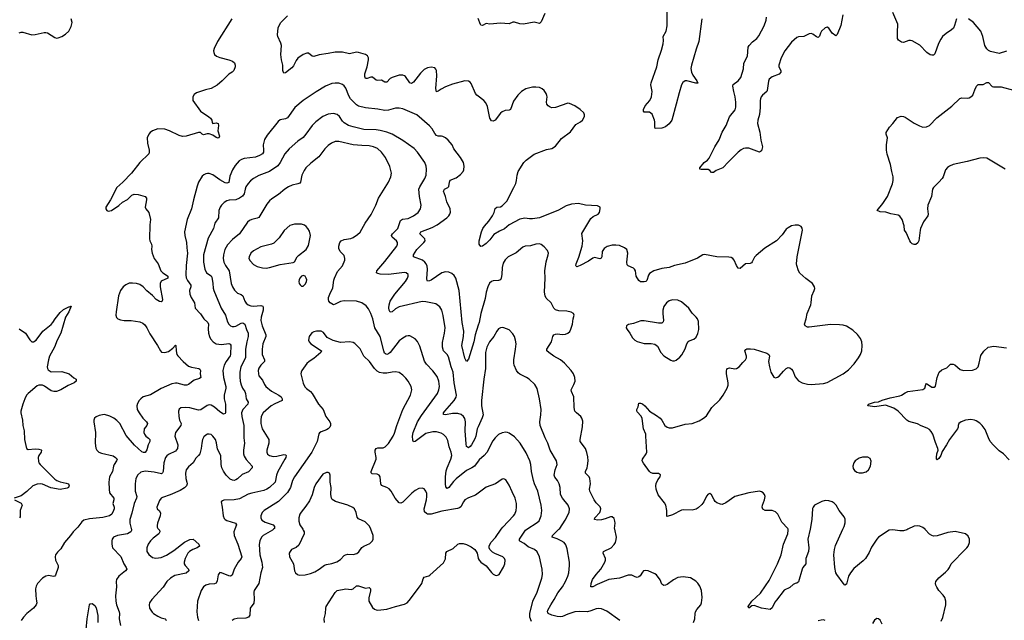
# Model space of a CAD drawing. Header units: inches. Extents: x 1305449 to 1407403, y 744709 to 841554.
# Tile 19 of 114: x 1324835 to 1335927, y 788974 to 795741. Entities that reach past the tile are written whole.
import ezdxf

# ---------------------------------------------------------------- set-up
doc = ezdxf.new("R2010")
doc.units = ezdxf.units.IN
doc.header["$MEASUREMENT"] = 0
for name, color, linetype in [('B3728', 7, 'Continuous'), ('B3729', 7, 'Continuous'), ('B3738', 7, 'Continuous'), ('B3739', 7, 'Continuous')]:
    doc.layers.add(name, color=color, linetype=linetype)

msp = doc.modelspace()

# ---------------------------------------------------------------- linework, layer by layer
at = {"layer": 'B3728', "color": 6}
for points, elevation in [([(1325466, 790000), (1325436, 789970), (1325409, 789930), (1325338, 789850), (1325300, 789780), (1325260, 789740), (1325240, 789710), (1325235, 789690), (1325239, 789650), (1325269, 789590), (1325268, 789570), (1325237, 789483), (1325230, 789471), (1325213, 789467), (1325163, 789477), (1325129, 789471), (1325090, 789447), (1325037, 789390), (1325021, 789359), (1325014, 789330), (1325015, 789250), (1325026, 789190), (1325027, 789170), (1325021, 789150), (1324990, 789110), (1324916, 789050), (1324879, 789010), (1324851, 788970)], 1300), ([(1326093, 790000), (1326094, 789986), (1326087, 789970), (1326050, 789950), (1325935, 789930), (1325890, 789912), (1325875, 789890), (1325871, 789870), (1325871, 789830), (1325882, 789790), (1325973, 789693), (1326007, 789610), (1326035, 789570), (1326042, 789550), (1326026, 789530), (1325952, 789470), (1325927, 789433), (1325923, 789410), (1325927, 789350), (1325915, 789250), (1325918, 789190), (1325924, 789150), (1325956, 789070), (1325960, 789050), (1325955, 788990), (1325970, 788917)], 1400), ([(1326400, 790000), (1326409, 789990), (1326413, 789970), (1326401, 789950), (1326340, 789900), (1326310, 789869), (1326283, 789830), (1326269, 789790), (1326269, 789750), (1326290, 789715), (1326330, 789682), (1326370, 789675), (1326430, 789683), (1326490, 789708), (1326570, 789760), (1326690, 789856), (1326750, 789886), (1326790, 789889), (1326853, 789830), (1326859, 789810), (1326835, 789790), (1326787, 789773), (1326749, 789751), (1326730, 789729), (1326698, 789670), (1326687, 789630), (1326688, 789610), (1326698, 789590), (1326736, 789550), (1326739, 789530), (1326710, 789506), (1326583, 789477), (1326533, 789450), (1326494, 789410), (1326450, 789349), (1326323, 789210), (1326297, 789170), (1326292, 789150), (1326298, 789110), (1326326, 789066), (1326342, 789050), (1326390, 789020), (1326430, 789003), (1326472, 788992), (1326482, 788982), (1326486, 788970)], 1500), ([(1327259, 790000), (1327247, 789970), (1327250, 789930), (1327292, 789832), (1327337, 789690), (1327329, 789670), (1327295, 789630), (1327251, 789549), (1327230, 789482), (1327210, 789472), (1327190, 789476), (1327110, 789510), (1327089, 789511), (1327072, 789488), (1327060, 789420), (1327047, 789393), (1327030, 789385), (1326970, 789383), (1326933, 789370), (1326907, 789350), (1326881, 789310), (1326838, 789190), (1326831, 789069), (1326837, 789010), (1326848, 788970)], 1600), ([(1327694, 790000), (1327681, 789990), (1327577, 789930), (1327560, 789910), (1327540, 789870), (1327532, 789828), (1327540, 789710), (1327564, 789630), (1327572, 789570), (1327552, 789510), (1327527, 789390), (1327477, 789310), (1327472, 789290), (1327477, 789210), (1327472, 789168), (1327433, 789110), (1327427, 789033), (1327413, 789010), (1327381, 788999), (1327286, 788994), (1327252, 788988), (1327230, 788970)], 1700), ([(1328024, 790000), (1328030, 789990), (1328039, 789970), (1328039, 789950), (1327981, 789819), (1327950, 789794), (1327897, 789770), (1327880, 789750), (1327872, 789730), (1327875, 789690), (1327921, 789610), (1327932, 789532), (1327942, 789510), (1327965, 789490), (1327984, 789484), (1328050, 789487), (1328110, 789501), (1328160, 789520), (1328210, 789549), (1328270, 789595), (1328290, 789603), (1328350, 789614), (1328406, 789634), (1328450, 789659), (1328490, 789703), (1328507, 789713), (1328530, 789718), (1328590, 789715), (1328634, 789726), (1328655, 789745), (1328690, 789795), (1328710, 789810), (1328779, 789841), (1328808, 789870), (1328818, 789890), (1328818, 789930), (1328789, 790000)], 1800), ([(1328268, 788948), (1328263, 788990), (1328281, 789050), (1328282, 789110), (1328288, 789130), (1328390, 789289), (1328410, 789310), (1328510, 789328), (1328570, 789322), (1328591, 789329), (1328630, 789362), (1328650, 789361), (1328730, 789338), (1328770, 789345), (1328788, 789328), (1328787, 789307), (1328769, 789229), (1328769, 789190), (1328810, 789119), (1328830, 789101), (1328850, 789092), (1328870, 789090), (1328970, 789099), (1329068, 789130), (1329170, 789154), (1329198, 789170), (1329224, 789196), (1329339, 789350), (1329364, 789390), (1329379, 789441), (1329390, 789460), (1329445, 789475), (1329457, 789483), (1329610, 789622), (1329633, 789667), (1329636, 789730), (1329647, 789750), (1329718, 789782), (1329770, 789830), (1329790, 789839), (1329830, 789840), (1329870, 789829), (1329921, 789801), (1329963, 789770), (1329979, 789750), (1329988, 789730), (1330000, 789675)], 1700), ([(1325585, 788870), (1325596, 788990), (1325621, 789150), (1325630, 789161), (1325650, 789162), (1325680, 789140), (1325696, 789116), (1325715, 789030), (1325715, 788950)], 1300)]:
    msp.add_lwpolyline(points, dxfattribs=dict(at, elevation=elevation))
at = {"layer": 'B3729', "color": 6}
for points, elevation in [([(1324830, 795591), (1324850, 795600), (1324870, 795600), (1324970, 795570), (1325010, 795573), (1325110, 795598), (1325130, 795597), (1325150, 795593), (1325230, 795541), (1325250, 795534), (1325270, 795536), (1325310, 795553), (1325350, 795578), (1325388, 795610), (1325415, 795665), (1325427, 795710), (1325415, 795750)], 1300), ([(1327226, 795750), (1327065, 795495), (1327025, 795415), (1327019, 795390), (1327021, 795370), (1327030, 795350), (1327051, 795331), (1327090, 795315), (1327190, 795290), (1327232, 795272), (1327254, 795254), (1327263, 795230), (1327263, 795210), (1327246, 795170), (1327230, 795151), (1327190, 795126), (1327115, 795050), (1327058, 795002), (1326990, 794966), (1326929, 794951), (1326825, 794915), (1326801, 794899), (1326784, 794870), (1326787, 794830), (1326870, 794710), (1326967, 794647), (1326986, 794630), (1326999, 794610), (1327002, 794582), (1327010, 794570), (1327050, 794577), (1327070, 794570), (1327075, 794550), (1327068, 794488), (1327085, 794430), (1327079, 794410), (1327070, 794406), (1327050, 794412), (1327010, 794439), (1326970, 794453), (1326946, 794454), (1326905, 794445), (1326889, 794450), (1326870, 794470), (1326850, 794469), (1326710, 794428), (1326670, 794423), (1326630, 794435), (1326523, 794490), (1326470, 794508), (1326390, 794512), (1326330, 794490), (1326304, 794470), (1326289, 794451), (1326272, 794410), (1326274, 794350), (1326294, 794270), (1326295, 794250), (1326289, 794230), (1326188, 794130), (1326096, 794010), (1325998, 793910), (1325931, 793850), (1325858, 793710), (1325806, 793630), (1325804, 793610), (1325817, 793590), (1325830, 793585), (1325870, 793590), (1325950, 793647), (1325994, 793686), (1326050, 793714), (1326098, 793762), (1326126, 793774), (1326170, 793773), (1326250, 793750), (1326264, 793730), (1326265, 793710), (1326254, 793670), (1326250, 793630), (1326256, 793610), (1326291, 793570), (1326308, 793490), (1326300, 793430), (1326297, 793270), (1326300, 793250), (1326320, 793210), (1326324, 793190), (1326319, 793150), (1326326, 793110), (1326348, 793050), (1326393, 792990), (1326425, 792910), (1326447, 792887), (1326490, 792864), (1326505, 792850), (1326502, 792830), (1326430, 792793), (1326417, 792770), (1326418, 792730), (1326443, 792590), (1326438, 792570), (1326430, 792563), (1326410, 792565), (1326373, 792590), (1326332, 792632), (1326266, 792686), (1326227, 792730), (1326190, 792756), (1326150, 792770), (1326106, 792774), (1326068, 792772), (1326030, 792755), (1326002, 792730), (1325972, 792690), (1325947, 792630), (1325920, 792450), (1325919, 792410), (1325926, 792386), (1325940, 792370), (1325970, 792358), (1326010, 792352), (1326090, 792353), (1326190, 792338), (1326222, 792322), (1326243, 792303), (1326266, 792270), (1326302, 792202), (1326388, 792070), (1326420, 792010), (1326434, 791994), (1326470, 791992), (1326510, 792004), (1326561, 792039), (1326590, 792073), (1326595, 792070), (1326596, 792010), (1326606, 791970), (1326615, 791955), (1326678, 791890), (1326738, 791838), (1326770, 791825), (1326852, 791812), (1326863, 791803), (1326871, 791790), (1326868, 791752), (1326877, 791710), (1326861, 791699), (1326799, 791681), (1326735, 791630), (1326717, 791623), (1326690, 791624), (1326610, 791645), (1326590, 791646), (1326550, 791637), (1326430, 791586), (1326310, 791513), (1326227, 791490), (1326199, 791470), (1326182, 791450), (1326162, 791418), (1326153, 791390), (1326158, 791350), (1326180, 791310), (1326223, 791250), (1326265, 791210), (1326273, 791190), (1326266, 791170), (1326238, 791130), (1326234, 791090), (1326241, 791070), (1326256, 791050), (1326287, 791027), (1326302, 791010), (1326302, 790990), (1326284, 790950), (1326267, 790893), (1326250, 790865), (1326230, 790864), (1326210, 790873), (1326128, 790948), (1326036, 791056), (1325962, 791190), (1325930, 791225), (1325896, 791250), (1325850, 791274), (1325789, 791291), (1325767, 791290), (1325730, 791280), (1325695, 791265), (1325679, 791250), (1325671, 791230), (1325670, 791210), (1325688, 791090), (1325686, 790970), (1325694, 790914), (1325705, 790890), (1325726, 790870), (1325756, 790856), (1325886, 790826), (1325914, 790810), (1325933, 790790), (1325926, 790770), (1325898, 790730), (1325890, 790710), (1325881, 790650), (1325848, 790590), (1325839, 790530), (1325841, 790450), (1325847, 790410), (1325895, 790350), (1325897, 790330), (1325885, 790290), (1325898, 790250), (1325900, 790230), (1325893, 790210), (1325871, 790169), (1325848, 790152), (1325770, 790134), (1325621, 790119), (1325558, 790102), (1325536, 790084), (1325490, 790024), (1325466, 790000)], 1300), ([(1330000, 794878), (1329984, 794890), (1329969, 794910), (1329920, 795020), (1329910, 795035), (1329890, 795047), (1329850, 795050), (1329710, 795016), (1329630, 794985), (1329582, 794958), (1329550, 794934), (1329530, 794929), (1329524, 794964), (1329535, 795110), (1329530, 795167), (1329523, 795183), (1329510, 795197), (1329470, 795205), (1329430, 795199), (1329390, 795178), (1329350, 795137), (1329270, 795035), (1329250, 795023), (1329230, 795029), (1329180, 795100), (1329170, 795110), (1329150, 795117), (1329110, 795115), (1329030, 795090), (1329010, 795080), (1328970, 795038), (1328963, 795037), (1328950, 795036), (1328910, 795060), (1328870, 795056), (1328850, 795061), (1328810, 795094), (1328790, 795095), (1328750, 795079), (1328730, 795080), (1328722, 795102), (1328722, 795130), (1328748, 795210), (1328766, 795290), (1328766, 795310), (1328753, 795333), (1328730, 795349), (1328650, 795372), (1328630, 795373), (1328550, 795357), (1328473, 795373), (1328390, 795375), (1328310, 795358), (1328210, 795345), (1328150, 795326), (1328130, 795329), (1328090, 795364), (1328070, 795365), (1328030, 795349), (1327970, 795306), (1327950, 795280), (1327920, 795220), (1327901, 795199), (1327830, 795143), (1327810, 795140), (1327805, 795145), (1327800, 795170), (1327801, 795230), (1327784, 795290), (1327777, 795350), (1327786, 795450), (1327778, 795478), (1327742, 795550), (1327739, 795570), (1327747, 795650), (1327774, 795706), (1327850, 795784)], 1300), ([(1330000, 792298), (1329967, 792190), (1329952, 792110), (1329890, 791917), (1329870, 791889), (1329850, 791926), (1329815, 792070), (1329836, 792170), (1329837, 792230), (1329820, 792330), (1329785, 792690), (1329749, 792830), (1329730, 792859), (1329702, 792882), (1329670, 792897), (1329630, 792901), (1329590, 792890), (1329470, 792808), (1329450, 792798), (1329430, 792796), (1329424, 792804), (1329423, 792823), (1329430, 792930), (1329424, 792964), (1329413, 792990), (1329399, 793010), (1329372, 793032), (1329273, 793070), (1329272, 793090), (1329309, 793150), (1329389, 793230), (1329402, 793250), (1329400, 793270), (1329344, 793330), (1329354, 793350), (1329482, 793398), (1329539, 793430), (1329646, 793510), (1329668, 793530), (1329681, 793550), (1329688, 793572), (1329685, 793610), (1329645, 793690), (1329633, 793750), (1329609, 793810), (1329622, 793830), (1329659, 793850), (1329670, 793863), (1329677, 793910), (1329686, 793934), (1329750, 793958), (1329802, 793998), (1329830, 794030), (1329840, 794050), (1329842, 794090), (1329833, 794130), (1329824, 794150), (1329801, 794190), (1329727, 794287), (1329705, 794330), (1329662, 794382), (1329630, 794408), (1329603, 794423), (1329588, 794428), (1329550, 794429), (1329530, 794437), (1329510, 794460), (1329480, 794510), (1329450, 794545), (1329310, 794667), (1329150, 794735), (1329110, 794745), (1329070, 794744), (1328990, 794720), (1328950, 794718), (1328870, 794732), (1328730, 794748), (1328650, 794767), (1328630, 794781), (1328563, 794850), (1328544, 794884), (1328510, 794970), (1328490, 794996), (1328470, 795010), (1328430, 795024), (1328390, 795027), (1328350, 795020), (1328279, 794990), (1328173, 794927), (1328028, 794832), (1327935, 794750), (1327850, 794634), (1327830, 794624), (1327770, 794613), (1327745, 794595), (1327622, 794438), (1327594, 794390), (1327578, 794330), (1327583, 794270), (1327580, 794250), (1327569, 794230), (1327538, 794210), (1327490, 794192), (1327363, 794177), (1327333, 794167), (1327307, 794150), (1327261, 794099), (1327232, 794048), (1327203, 793977), (1327190, 793906), (1327170, 793899), (1327150, 793904), (1327090, 793937), (1327010, 793993), (1326970, 794006), (1326950, 794007), (1326930, 794004), (1326910, 793994), (1326890, 793976), (1326851, 793909), (1326834, 793866), (1326791, 793710), (1326771, 793610), (1326722, 793490), (1326690, 793350), (1326694, 793310), (1326715, 793230), (1326717, 793170), (1326727, 793110), (1326711, 792970), (1326705, 792865), (1326712, 792832), (1326724, 792804), (1326762, 792750), (1326764, 792730), (1326749, 792690), (1326751, 792650), (1326767, 792610), (1326804, 792550), (1326813, 792490), (1326870, 792425), (1326908, 792370), (1326953, 792330), (1326960, 792310), (1326957, 792257), (1326962, 792210), (1326972, 792172), (1326985, 792145), (1327016, 792110), (1327050, 792090), (1327110, 792083), (1327190, 792093), (1327206, 792086), (1327212, 792072), (1327209, 791970), (1327205, 791955), (1327160, 791890), (1327139, 791850), (1327124, 791790), (1327130, 791710), (1327157, 791610), (1327157, 791590), (1327137, 791510), (1327140, 791470), (1327152, 791410), (1327152, 791310), (1327150, 791305), (1327130, 791298), (1327090, 791323), (1327030, 791376), (1326990, 791396), (1326970, 791400), (1326947, 791393), (1326875, 791345), (1326850, 791340), (1326751, 791369), (1326707, 791373), (1326651, 791369), (1326630, 791352), (1326624, 791330), (1326628, 791270), (1326637, 791230), (1326655, 791190), (1326652, 791170), (1326590, 791090), (1326583, 791050), (1326618, 790950), (1326612, 790908), (1326590, 790881), (1326510, 790841), (1326492, 790828), (1326479, 790810), (1326457, 790750), (1326450, 790650), (1326445, 790635), (1326434, 790626), (1326350, 790644), (1326247, 790653), (1326198, 790642), (1326166, 790614), (1326145, 790570), (1326135, 790510), (1326136, 790430), (1326153, 790370), (1326152, 790350), (1326126, 790290), (1326099, 790181), (1326075, 790110), (1326074, 790070), (1326092, 790010), (1326093, 790000)], 1400), ([(1330000, 791154), (1329990, 791130), (1329974, 791050), (1329963, 791017), (1329923, 790950), (1329910, 790932), (1329890, 790917), (1329870, 790931), (1329863, 790963), (1329855, 791110), (1329858, 791210), (1329849, 791249), (1329836, 791270), (1329810, 791292), (1329770, 791303), (1329710, 791305), (1329630, 791289), (1329611, 791291), (1329611, 791310), (1329623, 791330), (1329728, 791450), (1329750, 791487), (1329755, 791510), (1329728, 791650), (1329718, 791770), (1329694, 791830), (1329664, 791944), (1329649, 791970), (1329610, 792010), (1329597, 792050), (1329597, 792103), (1329620, 792210), (1329628, 792270), (1329607, 792407), (1329590, 792470), (1329566, 792506), (1329521, 792541), (1329410, 792563), (1329370, 792565), (1329110, 792505), (1329070, 792485), (1329030, 792451), (1329010, 792446), (1328996, 792470), (1328993, 792493), (1328996, 792530), (1329010, 792570), (1329061, 792650), (1329182, 792790), (1329205, 792830), (1329212, 792850), (1329211, 792870), (1329190, 792889), (1329170, 792893), (1328990, 792871), (1328895, 792875), (1328870, 792880), (1328853, 792890), (1328859, 792910), (1328950, 793015), (1329082, 793190), (1329090, 793210), (1329091, 793231), (1329081, 793250), (1329031, 793290), (1329024, 793310), (1329035, 793330), (1329094, 793390), (1329123, 793477), (1329148, 793492), (1329210, 793501), (1329270, 793530), (1329325, 793570), (1329351, 793610), (1329357, 793650), (1329338, 793750), (1329332, 793830), (1329341, 793859), (1329399, 793950), (1329412, 793990), (1329417, 794057), (1329412, 794092), (1329400, 794130), (1329318, 794250), (1329278, 794290), (1329150, 794379), (1329030, 794450), (1328970, 794475), (1328894, 794494), (1328850, 794500), (1328710, 794503), (1328590, 794532), (1328540, 794550), (1328490, 794579), (1328470, 794599), (1328437, 794650), (1328410, 794672), (1328370, 794684), (1328310, 794677), (1328250, 794650), (1328170, 794591), (1328130, 794550), (1328060, 794450), (1328030, 794415), (1327968, 794372), (1327870, 794287), (1327823, 794230), (1327770, 794130), (1327744, 794096), (1327650, 794031), (1327530, 793984), (1327469, 793950), (1327435, 793925), (1327410, 793897), (1327384, 793856), (1327374, 793830), (1327363, 793777), (1327346, 793754), (1327310, 793730), (1327270, 793712), (1327194, 793706), (1327170, 793699), (1327140, 793680), (1327109, 793651), (1327093, 793627), (1327079, 793590), (1327076, 793510), (1327035, 793450), (1327017, 793390), (1326959, 793281), (1326907, 793090), (1326905, 793010), (1326919, 792930), (1326940, 792890), (1326990, 792854), (1326999, 792839), (1327011, 792770), (1327015, 792715), (1327022, 792690), (1327103, 792490), (1327155, 792410), (1327177, 792337), (1327190, 792311), (1327211, 792291), (1327230, 792284), (1327250, 792283), (1327270, 792289), (1327330, 792322), (1327350, 792326), (1327371, 792311), (1327389, 792250), (1327408, 792208), (1327410, 792170), (1327392, 792110), (1327378, 792030), (1327378, 791930), (1327326, 791830), (1327315, 791770), (1327316, 791716), (1327319, 791670), (1327328, 791628), (1327343, 791590), (1327371, 791550), (1327378, 791530), (1327388, 791468), (1327407, 791430), (1327405, 791410), (1327350, 791350), (1327335, 791310), (1327337, 791270), (1327358, 791170), (1327359, 791030), (1327367, 790970), (1327356, 790890), (1327355, 790850), (1327363, 790823), (1327385, 790785), (1327455, 790710), (1327453, 790690), (1327412, 790648), (1327342, 790618), (1327290, 790569), (1327270, 790556), (1327250, 790551), (1327232, 790552), (1327205, 790565), (1327160, 790610), (1327130, 790653), (1327113, 790690), (1327105, 790730), (1327100, 790830), (1327064, 790904), (1327053, 790973), (1327039, 791010), (1327010, 791050), (1326990, 791066), (1326970, 791073), (1326950, 791070), (1326930, 791059), (1326910, 791040), (1326895, 791010), (1326886, 790970), (1326881, 790910), (1326866, 790850), (1326851, 790830), (1326818, 790802), (1326790, 790750), (1326737, 790703), (1326711, 790670), (1326702, 790630), (1326708, 790572), (1326719, 790530), (1326720, 790510), (1326713, 790490), (1326692, 790468), (1326643, 790437), (1326530, 790386), (1326443, 790357), (1326430, 790350), (1326410, 790325), (1326379, 790250), (1326382, 790230), (1326410, 790206), (1326422, 790182), (1326419, 790150), (1326388, 790070), (1326382, 790042), (1326384, 790024), (1326390, 790010), (1326400, 790000)], 1500), ([(1330000, 790767), (1329958, 790710), (1329930, 790691), (1329870, 790662), (1329750, 790568), (1329721, 790539), (1329670, 790470), (1329650, 790458), (1329636, 790476), (1329631, 790511), (1329632, 790590), (1329641, 790659), (1329649, 790690), (1329691, 790790), (1329703, 790830), (1329697, 790870), (1329673, 790930), (1329658, 790998), (1329638, 791038), (1329610, 791068), (1329583, 791083), (1329530, 791099), (1329490, 791099), (1329410, 791078), (1329290, 790989), (1329270, 790983), (1329263, 791003), (1329260, 791050), (1329267, 791090), (1329317, 791210), (1329360, 791280), (1329542, 791530), (1329558, 791570), (1329564, 791610), (1329558, 791670), (1329539, 791719), (1329490, 791786), (1329419, 791859), (1329394, 791894), (1329342, 792062), (1329315, 792115), (1329290, 792144), (1329230, 792179), (1329210, 792180), (1329190, 792174), (1329150, 792154), (1329110, 792124), (1329010, 791992), (1328990, 791977), (1328970, 791970), (1328955, 791975), (1328945, 791985), (1328936, 792010), (1328894, 792170), (1328836, 792270), (1328813, 792370), (1328790, 792430), (1328764, 792484), (1328737, 792517), (1328690, 792549), (1328630, 792570), (1328490, 792574), (1328450, 792564), (1328390, 792535), (1328370, 792530), (1328331, 792550), (1328316, 792570), (1328313, 792590), (1328315, 792610), (1328328, 792650), (1328361, 792719), (1328373, 792807), (1328380, 792830), (1328416, 792904), (1328472, 792968), (1328497, 793030), (1328499, 793050), (1328490, 793083), (1328446, 793130), (1328430, 793163), (1328429, 793190), (1328442, 793230), (1328458, 793250), (1328490, 793266), (1328564, 793276), (1328593, 793287), (1328640, 793320), (1328672, 793348), (1328726, 793450), (1328795, 793545), (1328846, 793650), (1328878, 793730), (1328989, 793910), (1329014, 793970), (1329022, 794010), (1329005, 794085), (1328956, 794190), (1328912, 794250), (1328864, 794290), (1328820, 794310), (1328770, 794321), (1328690, 794322), (1328590, 794330), (1328430, 794368), (1328390, 794367), (1328349, 794351), (1328310, 794323), (1328274, 794286), (1328206, 794194), (1328115, 794125), (1328058, 794070), (1328038, 794042), (1328014, 793990), (1327999, 793910), (1327990, 793900), (1327970, 793890), (1327905, 793875), (1327863, 793857), (1327822, 793830), (1327750, 793772), (1327676, 793724), (1327650, 793701), (1327619, 793661), (1327530, 793513), (1327510, 793504), (1327449, 793491), (1327423, 793477), (1327401, 793459), (1327311, 793330), (1327234, 793266), (1327177, 793203), (1327147, 793150), (1327130, 793090), (1327128, 793050), (1327135, 793010), (1327155, 792970), (1327193, 792910), (1327218, 792770), (1327232, 792732), (1327255, 792695), (1327290, 792660), (1327330, 792646), (1327350, 792631), (1327372, 792570), (1327387, 792547), (1327408, 792528), (1327437, 792517), (1327470, 792512), (1327550, 792522), (1327573, 792513), (1327579, 792499), (1327578, 792470), (1327555, 792390), (1327553, 792350), (1327566, 792290), (1327608, 792190), (1327606, 792170), (1327575, 792090), (1327565, 792030), (1327568, 791970), (1327592, 791910), (1327591, 791890), (1327550, 791847), (1327530, 791816), (1327523, 791790), (1327524, 791750), (1327530, 791730), (1327570, 791680), (1327591, 791631), (1327608, 791608), (1327670, 791556), (1327755, 791510), (1327779, 791490), (1327792, 791468), (1327790, 791450), (1327710, 791414), (1327669, 791391), (1327578, 791310), (1327556, 791270), (1327550, 791230), (1327552, 791190), (1327568, 791130), (1327640, 791010), (1327643, 790970), (1327619, 790890), (1327618, 790870), (1327627, 790847), (1327649, 790829), (1327690, 790820), (1327730, 790822), (1327810, 790842), (1327830, 790838), (1327836, 790830), (1327833, 790810), (1327823, 790790), (1327744, 790650), (1327729, 790610), (1327711, 790530), (1327649, 790470), (1327618, 790450), (1327584, 790436), (1327450, 790408), (1327410, 790396), (1327310, 790344), (1327250, 790333), (1327134, 790326), (1327119, 790321), (1327105, 790310), (1327117, 790250), (1327127, 790150), (1327140, 790120), (1327149, 790109), (1327170, 790099), (1327266, 790070), (1327279, 790050), (1327259, 790000)], 1600), ([(1324830, 792258), (1324901, 792210), (1324950, 792133), (1324970, 792112), (1324990, 792112), (1325020, 792130), (1325095, 792230), (1325190, 792308), (1325210, 792329), (1325234, 792370), (1325290, 792441), (1325330, 792474), (1325390, 792505), (1325396, 792504), (1325410, 792515), (1325413, 792513), (1325390, 792448), (1325352, 792390), (1325297, 792210), (1325258, 792130), (1325226, 792050), (1325171, 791950), (1325159, 791910), (1325145, 791830), (1325148, 791810), (1325157, 791797), (1325190, 791775), (1325310, 791776), (1325394, 791750), (1325445, 791705), (1325470, 791690), (1325471, 791670), (1325449, 791650), (1325381, 791619), (1325299, 791570), (1325250, 791550), (1325219, 791550), (1325190, 791560), (1325113, 791613), (1325090, 791623), (1325050, 791623), (1325030, 791614), (1324929, 791530), (1324913, 791510), (1324892, 791470), (1324869, 791410), (1324847, 791330), (1324846, 791310), (1324866, 791230), (1324870, 791170), (1324886, 791110), (1324890, 791010), (1324911, 790911), (1324930, 790899), (1325010, 790907), (1325050, 790904), (1325076, 790896), (1325080, 790890), (1325076, 790870), (1325050, 790830), (1325043, 790810), (1325045, 790765), (1325050, 790750), (1325065, 790730), (1325230, 790566), (1325254, 790550), (1325290, 790535), (1325360, 790520), (1325386, 790510), (1325394, 790490), (1325390, 790480), (1325386, 790470), (1325370, 790461), (1325289, 790449), (1325187, 790467), (1325090, 790509), (1325070, 790512), (1325030, 790508), (1324983, 790490), (1324915, 790425), (1324850, 790378), (1324773, 790350)], 1200), ([(1330000, 790406), (1329970, 790383), (1329890, 790352), (1329850, 790330), (1329833, 790310), (1329806, 790254), (1329790, 790242), (1329765, 790235), (1329590, 790204), (1329470, 790171), (1329430, 790170), (1329416, 790176), (1329396, 790196), (1329392, 790230), (1329418, 790330), (1329423, 790370), (1329421, 790401), (1329411, 790430), (1329402, 790442), (1329390, 790454), (1329370, 790462), (1329330, 790458), (1329290, 790437), (1329252, 790408), (1329150, 790306), (1329130, 790294), (1329110, 790299), (1329063, 790350), (1329018, 790430), (1328997, 790457), (1328972, 790472), (1328911, 790491), (1328903, 790510), (1328894, 790590), (1328883, 790610), (1328861, 790621), (1328805, 790625), (1328794, 790634), (1328794, 790650), (1328849, 790790), (1328851, 790810), (1328840, 790870), (1328841, 790890), (1328852, 790908), (1328870, 790917), (1328930, 790917), (1328953, 790927), (1328990, 790965), (1329043, 791050), (1329058, 791082), (1329082, 791170), (1329150, 791350), (1329237, 791510), (1329252, 791570), (1329246, 791610), (1329210, 791670), (1329183, 791703), (1329150, 791737), (1329110, 791765), (1329070, 791773), (1329030, 791771), (1328970, 791759), (1328930, 791760), (1328890, 791767), (1328861, 791781), (1328831, 791811), (1328775, 791890), (1328713, 791950), (1328671, 792031), (1328610, 792093), (1328590, 792103), (1328550, 792112), (1328450, 792104), (1328366, 792126), (1328300, 792160), (1328256, 792216), (1328230, 792230), (1328179, 792230), (1328150, 792225), (1328126, 792214), (1328096, 792170), (1328088, 792130), (1328097, 792110), (1328115, 792090), (1328236, 792010), (1328228, 791990), (1328150, 791923), (1328095, 791890), (1328071, 791869), (1328012, 791790), (1328004, 791770), (1328002, 791750), (1328030, 791646), (1328046, 791606), (1328064, 791584), (1328110, 791551), (1328131, 791531), (1328201, 791410), (1328253, 791350), (1328284, 791270), (1328330, 791210), (1328338, 791190), (1328336, 791170), (1328327, 791150), (1328310, 791130), (1328290, 791119), (1328230, 791099), (1328213, 791087), (1328204, 791076), (1328187, 790990), (1328126, 790870), (1327929, 790590), (1327907, 790550), (1327885, 790470), (1327850, 790415), (1327749, 790311), (1327590, 790213), (1327568, 790190), (1327557, 790170), (1327551, 790150), (1327551, 790130), (1327564, 790104), (1327600, 790080), (1327689, 790049), (1327707, 790030), (1327707, 790010), (1327694, 790000)], 1700), ([(1328789, 790000), (1328775, 790035), (1328725, 790085), (1328650, 790116), (1328636, 790136), (1328626, 790190), (1328607, 790230), (1328586, 790246), (1328530, 790271), (1328391, 790311), (1328356, 790336), (1328348, 790350), (1328339, 790390), (1328344, 790470), (1328332, 790532), (1328331, 790611), (1328324, 790630), (1328310, 790641), (1328290, 790641), (1328250, 790619), (1328171, 790510), (1328151, 790470), (1328131, 790389), (1328099, 790321), (1328060, 790260), (1328006, 790194), (1327992, 790170), (1327980, 790130), (1327978, 790090), (1327992, 790050), (1328024, 790000)], 1800), ([(1324775, 790330), (1324850, 790295), (1324860, 790280), (1324863, 790270), (1324839, 790210), (1324840, 790140), (1324832, 790128)], 1200)]:
    msp.add_lwpolyline(points, dxfattribs=dict(at, elevation=elevation))
at = {"layer": 'B3729', "color": 6, "elevation": 1700}
for points in [[(1327930, 793436), (1327877, 793423), (1327815, 793365), (1327758, 793282), (1327697, 793223), (1327670, 793211), (1327550, 793181), (1327470, 793137), (1327440, 793110), (1327419, 793070), (1327418, 793050), (1327430, 793023), (1327470, 792983), (1327510, 792959), (1327570, 792945), (1327610, 792941), (1327650, 792948), (1327770, 792983), (1327916, 793004), (1327930, 793012), (1327961, 793070), (1327975, 793085), (1328063, 793150), (1328090, 793197), (1328112, 793310), (1328098, 793358), (1328081, 793390), (1328063, 793410), (1328044, 793424), (1328010, 793436)], [(1328030, 792860), (1328010, 792853), (1327991, 792830), (1327982, 792810), (1327981, 792790), (1327984, 792770), (1327993, 792753), (1328010, 792739), (1328030, 792737), (1328055, 792765), (1328066, 792790), (1328068, 792810), (1328063, 792830), (1328051, 792851)]]:
    msp.add_lwpolyline(points, close=True, dxfattribs=at)
at = {"layer": 'B3738', "color": 6}
for points, elevation in [([(1330000, 789675), (1330001, 789670), (1330011, 789650), (1330030, 789630), (1330088, 789588), (1330150, 789514), (1330170, 789495), (1330190, 789484), (1330210, 789480), (1330236, 789490), (1330286, 789574), (1330301, 789610), (1330304, 789650), (1330297, 789670), (1330276, 789690), (1330186, 789726), (1330162, 789742), (1330132, 789772), (1330123, 789790), (1330122, 789810), (1330143, 789850), (1330194, 789906), (1330260, 790000)], 1700), ([(1330601, 788961), (1330583, 789010), (1330583, 789050), (1330614, 789190), (1330665, 789290), (1330717, 789450), (1330724, 789490), (1330722, 789550), (1330689, 789689), (1330664, 789745), (1330636, 789770), (1330563, 789803), (1330519, 789839), (1330470, 789866), (1330466, 789870), (1330466, 789890), (1330534, 789990), (1330549, 790000)], 1600), ([(1331596, 788970), (1331450, 789076), (1331390, 789102), (1331350, 789106), (1331330, 789103), (1331270, 789079), (1331230, 789071), (1331146, 789074), (1331090, 789068), (1331010, 789045), (1330950, 789018), (1330930, 789015), (1330890, 789017), (1330830, 789031), (1330790, 789050), (1330783, 789063), (1330781, 789070), (1330786, 789090), (1330817, 789150), (1330857, 789210), (1330896, 789284), (1330949, 789350), (1330984, 789410), (1331011, 789470), (1331021, 789510), (1331028, 789590), (1331027, 789630), (1331001, 789781), (1330986, 789826), (1330968, 789850), (1330936, 789870), (1330890, 789892), (1330833, 789910), (1330837, 789930), (1330908, 790000)], 1500), ([(1332426, 788950), (1332442, 788990), (1332444, 789050), (1332449, 789070), (1332464, 789096), (1332508, 789150), (1332517, 789170), (1332524, 789230), (1332514, 789310), (1332497, 789357), (1332474, 789394), (1332450, 789414), (1332390, 789451), (1332310, 789464), (1332250, 789457), (1332200, 789430), (1332130, 789376), (1332110, 789369), (1332090, 789368), (1332070, 789383), (1332050, 789430), (1332010, 789485), (1331990, 789498), (1331914, 789530), (1331890, 789536), (1331864, 789530), (1331850, 789517), (1331824, 789476), (1331810, 789464), (1331790, 789458), (1331770, 789462), (1331730, 789482), (1331690, 789483), (1331590, 789450), (1331470, 789432), (1331341, 789379), (1331290, 789351), (1331270, 789350), (1331271, 789390), (1331288, 789432), (1331328, 789490), (1331380, 789550), (1331427, 789630), (1331433, 789650), (1331434, 789670), (1331406, 789730), (1331412, 789748), (1331499, 789790), (1331533, 789827), (1331548, 789852), (1331556, 789884), (1331557, 789910), (1331538, 790000)], 1400), ([(1333738, 790000), (1333715, 789890), (1333723, 789790), (1333721, 789750), (1333689, 789670), (1333690, 789610), (1333658, 789570), (1333648, 789552), (1333610, 789407), (1333590, 789392), (1333570, 789389), (1333550, 789378), (1333510, 789342), (1333448, 789312), (1333359, 789201), (1333342, 789178), (1333310, 789113), (1333290, 789096), (1333190, 789110), (1333110, 789140), (1333083, 789137), (1333050, 789112), (1333043, 789130), (1333083, 789190), (1333179, 789281), (1333238, 789362), (1333276, 789424), (1333371, 789610), (1333412, 789710), (1333440, 789830), (1333489, 789950), (1333493, 789990), (1333490, 790000)], 1300), ([(1334840, 790000), (1334830, 789995), (1334790, 789983), (1334750, 789982), (1334670, 789995), (1334630, 789990), (1334511, 789910), (1334489, 789890), (1334430, 789797), (1334403, 789737), (1334364, 789670), (1334337, 789643), (1334230, 789557), (1334193, 789510), (1334173, 789470), (1334150, 789383), (1334130, 789371), (1334110, 789391), (1334039, 789490), (1334029, 789510), (1334016, 789570), (1334008, 789710), (1334014, 789770), (1334025, 789815), (1334108, 790000)], 1300), ([(1335216, 788964), (1335234, 789006), (1335267, 789150), (1335267, 789190), (1335257, 789230), (1335239, 789259), (1335190, 789310), (1335166, 789346), (1335155, 789370), (1335152, 789390), (1335157, 789410), (1335188, 789452), (1335265, 789515), (1335294, 789546), (1335311, 789570), (1335328, 789610), (1335345, 789630), (1335390, 789670), (1335430, 789716), (1335506, 789790), (1335518, 789810), (1335533, 789850), (1335534, 789890), (1335521, 789921), (1335490, 789947), (1335373, 789973), (1335290, 789965), (1335170, 789925), (1335130, 789923), (1335110, 789928), (1335084, 789944), (1335037, 789997), (1335034, 790000)], 1300), ([(1333910, 788972), (1333890, 788978), (1333864, 788976), (1333830, 788967)], 1400), ([(1334551, 788931), (1334530, 788974), (1334510, 788991), (1334490, 788994), (1334466, 788974), (1334441, 788939)], 1400)]:
    msp.add_lwpolyline(points, dxfattribs=dict(at, elevation=elevation))
at = {"layer": 'B3739', "color": 6}
for points, elevation in [([(1332520, 795750), (1332486, 795494), (1332455, 795410), (1332404, 795230), (1332397, 795190), (1332403, 795150), (1332417, 795117), (1332463, 795050), (1332473, 795027), (1332450, 795025), (1332350, 795052), (1332330, 795050), (1332307, 795033), (1332292, 795008), (1332263, 794917), (1332232, 794790), (1332181, 794610), (1332150, 794568), (1332110, 794532), (1332070, 794519), (1331994, 794514), (1331988, 794528), (1331991, 794590), (1331987, 794607), (1331958, 794678), (1331930, 794697), (1331870, 794698), (1331861, 794710), (1331864, 794730), (1331882, 794770), (1331935, 794830), (1331954, 794870), (1331960, 794930), (1331946, 795006), (1331950, 795030), (1332014, 795210), (1332028, 795290), (1332064, 795396), (1332084, 795470), (1332086, 795506), (1332083, 795550), (1332116, 795610), (1332127, 795673), (1332127, 795850)], 1200), ([(1330751, 795809), (1330710, 795718), (1330690, 795698), (1330630, 795712), (1330510, 795689), (1330470, 795693), (1330410, 795711), (1330390, 795711), (1330350, 795693), (1330250, 795700), (1330130, 795689), (1330090, 795696), (1330050, 795675), (1330030, 795680), (1330026, 795686), (1330000, 795755)], 1200), ([(1334106, 795794), (1334084, 795676), (1334045, 795575), (1334030, 795557), (1333988, 795588), (1333950, 795646), (1333930, 795656), (1333910, 795650), (1333869, 795611), (1333857, 795590), (1333846, 795554), (1333830, 795539), (1333810, 795548), (1333770, 795577), (1333750, 795585), (1333730, 795581), (1333670, 795551), (1333610, 795547), (1333590, 795539), (1333530, 795488), (1333453, 795390), (1333412, 795310), (1333385, 795230), (1333388, 795208), (1333409, 795170), (1333411, 795150), (1333392, 795128), (1333310, 795098), (1333279, 795070), (1333271, 795049), (1333256, 794944), (1333250, 794930), (1333201, 794890), (1333188, 794872), (1333179, 794850), (1333175, 794830), (1333176, 794750), (1333168, 794672), (1333151, 794609), (1333148, 794572), (1333173, 794473), (1333183, 794383), (1333204, 794310), (1333190, 794264), (1333170, 794247), (1333050, 794292), (1333010, 794294), (1332990, 794289), (1332964, 794276), (1332930, 794248), (1332819, 794141), (1332755, 794070), (1332680, 794040), (1332650, 794020), (1332630, 794018), (1332610, 794042), (1332592, 794052), (1332512, 794052), (1332496, 794056), (1332496, 794070), (1332546, 794130), (1332583, 794157), (1332601, 794179), (1332667, 794310), (1332713, 794387), (1332750, 794472), (1332793, 794550), (1332830, 794645), (1332895, 794725), (1332903, 794757), (1332902, 794810), (1332895, 794870), (1332879, 794930), (1332870, 794990), (1332873, 795010), (1332930, 795051), (1332958, 795090), (1332987, 795187), (1332993, 795250), (1333033, 795330), (1333043, 795430), (1333051, 795450), (1333090, 795492), (1333139, 795530), (1333162, 795558), (1333220, 795670), (1333243, 795737), (1333247, 795770)], 1200), ([(1335390, 795752), (1335366, 795674), (1335353, 795647), (1335333, 795627), (1335270, 795584), (1335232, 795550), (1335210, 795523), (1335186, 795474), (1335144, 795356), (1335130, 795342), (1335110, 795340), (1335090, 795346), (1335055, 795370), (1334974, 795454), (1334890, 795502), (1334870, 795508), (1334850, 795507), (1334790, 795485), (1334770, 795488), (1334735, 795510), (1334725, 795530), (1334724, 795616), (1334729, 795670), (1334726, 795690), (1334670, 795823)], 1200), ([(1335950, 795386), (1335870, 795361), (1335770, 795383), (1335750, 795393), (1335731, 795411), (1335707, 795450), (1335686, 795550), (1335661, 795610), (1335580, 795710), (1335525, 795750)], 1200), ([(1333490, 790000), (1333487, 790010), (1333421, 790081), (1333374, 790170), (1333350, 790196), (1333310, 790211), (1333231, 790211), (1333207, 790227), (1333200, 790250), (1333202, 790270), (1333227, 790330), (1333233, 790370), (1333225, 790390), (1333210, 790410), (1333190, 790423), (1333170, 790429), (1333050, 790412), (1332890, 790367), (1332790, 790297), (1332750, 790278), (1332730, 790281), (1332690, 790298), (1332670, 790314), (1332658, 790330), (1332630, 790386), (1332610, 790401), (1332590, 790394), (1332570, 790371), (1332541, 790310), (1332520, 790280), (1332479, 790241), (1332455, 790225), (1332410, 790214), (1332310, 790218), (1332290, 790215), (1332190, 790164), (1332130, 790143), (1332126, 790146), (1332126, 790210), (1332113, 790270), (1332098, 790298), (1332029, 790389), (1332005, 790450), (1332002, 790490), (1332006, 790515), (1332025, 790555), (1332049, 790590), (1332053, 790613), (1332030, 790627), (1331969, 790629), (1331940, 790640), (1331928, 790650), (1331863, 790743), (1331849, 790769), (1331851, 790790), (1331892, 790848), (1331899, 790870), (1331890, 791050), (1331887, 791070), (1331864, 791130), (1331848, 791248), (1331835, 791275), (1331790, 791323), (1331786, 791330), (1331787, 791350), (1331802, 791378), (1331810, 791420), (1331830, 791422), (1331850, 791413), (1331879, 791390), (1331930, 791330), (1332010, 791283), (1332050, 791252), (1332068, 791230), (1332102, 791170), (1332129, 791149), (1332150, 791143), (1332190, 791144), (1332330, 791184), (1332410, 791192), (1332490, 791220), (1332538, 791250), (1332570, 791279), (1332633, 791370), (1332721, 791459), (1332761, 791510), (1332805, 791590), (1332815, 791625), (1332815, 791650), (1332796, 791750), (1332796, 791784), (1332801, 791799), (1332810, 791812), (1332830, 791818), (1332890, 791808), (1332910, 791810), (1332940, 791830), (1332980, 791880), (1333011, 791910), (1333022, 791930), (1333022, 791950), (1333004, 792010), (1333014, 792026), (1333028, 792032), (1333066, 792034), (1333110, 792027), (1333250, 791984), (1333275, 791970), (1333281, 791950), (1333272, 791890), (1333280, 791830), (1333298, 791770), (1333330, 791713), (1333350, 791706), (1333370, 791712), (1333390, 791725), (1333438, 791782), (1333470, 791811), (1333490, 791822), (1333510, 791820), (1333530, 791803), (1333543, 791783), (1333570, 791716), (1333610, 791671), (1333650, 791649), (1333710, 791634), (1333750, 791631), (1333890, 791643), (1333930, 791655), (1334110, 791752), (1334170, 791797), (1334235, 791865), (1334284, 791930), (1334308, 791970), (1334322, 792010), (1334325, 792070), (1334321, 792110), (1334306, 792150), (1334273, 792193), (1334222, 792242), (1334150, 792287), (1334110, 792299), (1334070, 792304), (1333970, 792307), (1333730, 792275), (1333710, 792278), (1333682, 792290), (1333676, 792310), (1333694, 792370), (1333706, 792430), (1333747, 792530), (1333752, 792550), (1333758, 792630), (1333786, 792690), (1333791, 792711), (1333790, 792730), (1333766, 792770), (1333690, 792824), (1333625, 792885), (1333610, 792912), (1333591, 792970), (1333587, 792990), (1333593, 793070), (1333654, 793370), (1333651, 793391), (1333638, 793410), (1333610, 793424), (1333570, 793425), (1333530, 793417), (1333490, 793397), (1333470, 793380), (1333423, 793317), (1333362, 793250), (1333230, 793165), (1333130, 793085), (1333114, 793066), (1333088, 793012), (1333078, 793002), (1333065, 792995), (1333010, 792990), (1332950, 792938), (1332930, 792941), (1332911, 792970), (1332884, 793030), (1332870, 793049), (1332850, 793060), (1332825, 793065), (1332690, 793069), (1332550, 793097), (1332530, 793092), (1332470, 793053), (1332330, 792999), (1332211, 792970), (1332152, 792948), (1332070, 792939), (1331978, 792910), (1331930, 792881), (1331918, 792862), (1331898, 792802), (1331890, 792791), (1331871, 792789), (1331830, 792789), (1331810, 792801), (1331779, 792850), (1331771, 792910), (1331760, 792930), (1331750, 792941), (1331689, 792969), (1331680, 792980), (1331673, 793010), (1331684, 793110), (1331675, 793150), (1331650, 793170), (1331590, 793195), (1331550, 793201), (1331510, 793201), (1331454, 793186), (1331418, 793162), (1331395, 793130), (1331391, 793069), (1331386, 793054), (1331370, 793047), (1331310, 793060), (1331290, 793053), (1331241, 793019), (1331150, 792971), (1331110, 792956), (1331102, 792962), (1331099, 792970), (1331104, 792990), (1331135, 793065), (1331170, 793190), (1331178, 793250), (1331169, 793331), (1331270, 793502), (1331295, 793525), (1331352, 793550), (1331365, 793570), (1331375, 793610), (1331373, 793630), (1331344, 793644), (1331210, 793652), (1331130, 793669), (1331050, 793662), (1330990, 793645), (1330905, 793595), (1330690, 793510), (1330610, 793496), (1330577, 793497), (1330526, 793506), (1330470, 793495), (1330349, 793431), (1330295, 793385), (1330240, 793360), (1330178, 793322), (1330130, 793261), (1330090, 793220), (1330050, 793190), (1330030, 793187), (1330011, 793211), (1330010, 793250), (1330036, 793350), (1330053, 793390), (1330070, 793416), (1330121, 793470), (1330162, 793530), (1330180, 793570), (1330190, 793612), (1330210, 793627), (1330250, 793634), (1330270, 793644), (1330322, 793698), (1330402, 793850), (1330423, 793897), (1330433, 793930), (1330440, 793990), (1330450, 794030), (1330515, 794130), (1330542, 794158), (1330630, 794227), (1330770, 794278), (1330830, 794290), (1330870, 794317), (1330939, 794401), (1331041, 794479), (1331101, 794559), (1331153, 794590), (1331176, 794610), (1331198, 794650), (1331199, 794670), (1331191, 794690), (1331150, 794730), (1331090, 794770), (1331030, 794798), (1331010, 794801), (1330870, 794753), (1330830, 794749), (1330810, 794754), (1330789, 794769), (1330774, 794790), (1330769, 794810), (1330777, 794870), (1330774, 794886), (1330765, 794910), (1330743, 794943), (1330721, 794961), (1330690, 794975), (1330650, 794982), (1330610, 794981), (1330537, 794963), (1330487, 794933), (1330448, 794892), (1330397, 794823), (1330363, 794730), (1330350, 794721), (1330303, 794717), (1330270, 794704), (1330250, 794688), (1330191, 794609), (1330170, 794599), (1330150, 794601), (1330132, 794632), (1330103, 794763), (1330085, 794805), (1330065, 794830), (1330000, 794878)], 1300), ([(1335935, 794055), (1335750, 794170), (1335730, 794179), (1335690, 794186), (1335650, 794181), (1335510, 794142), (1335350, 794110), (1335310, 794092), (1335286, 794074), (1335266, 794050), (1335238, 793970), (1335226, 793950), (1335191, 793909), (1335129, 793850), (1335116, 793830), (1335106, 793750), (1335066, 793650), (1335061, 793610), (1335068, 793550), (1335064, 793530), (1335018, 793462), (1334984, 793390), (1334977, 793370), (1334965, 793250), (1334954, 793226), (1334930, 793209), (1334910, 793208), (1334890, 793215), (1334873, 793230), (1334861, 793250), (1334822, 793342), (1334804, 793370), (1334799, 793419), (1334776, 793490), (1334750, 793529), (1334730, 793539), (1334650, 793555), (1334593, 793573), (1334530, 793575), (1334494, 793590), (1334559, 793670), (1334610, 793750), (1334669, 793890), (1334675, 793930), (1334674, 793970), (1334659, 794030), (1334646, 794110), (1334607, 794227), (1334598, 794270), (1334598, 794330), (1334612, 794410), (1334597, 794450), (1334595, 794470), (1334632, 794528), (1334671, 794570), (1334723, 794637), (1334765, 794655), (1334790, 794651), (1334810, 794643), (1334910, 794576), (1334970, 794546), (1335010, 794531), (1335050, 794533), (1335084, 794550), (1335166, 794634), (1335334, 794766), (1335427, 794853), (1335450, 794860), (1335510, 794856), (1335530, 794860), (1335551, 794870), (1335571, 794889), (1335594, 794950), (1335615, 794990), (1335631, 795009), (1335690, 795011), (1335730, 795033), (1335750, 795032), (1335790, 794988), (1335804, 794984), (1335890, 794986), (1336030, 794946)], 1200), ([(1331538, 790000), (1331536, 790010), (1331543, 790070), (1331541, 790090), (1331530, 790120), (1331510, 790138), (1331490, 790139), (1331430, 790117), (1331390, 790107), (1331344, 790104), (1331309, 790110), (1331315, 790130), (1331369, 790190), (1331378, 790210), (1331380, 790230), (1331373, 790253), (1331330, 790297), (1331307, 790330), (1331256, 790430), (1331252, 790450), (1331266, 790510), (1331258, 790570), (1331250, 790590), (1331209, 790630), (1331207, 790650), (1331228, 790690), (1331233, 790713), (1331239, 790770), (1331236, 790816), (1331225, 790865), (1331208, 790908), (1331150, 790990), (1331148, 791010), (1331175, 791155), (1331178, 791218), (1331168, 791250), (1331156, 791270), (1331106, 791310), (1331090, 791330), (1331082, 791370), (1331076, 791490), (1331050, 791550), (1331048, 791570), (1331053, 791587), (1331077, 791630), (1331091, 791670), (1331088, 791710), (1331072, 791750), (1331048, 791790), (1330971, 791871), (1330928, 791908), (1330851, 791951), (1330795, 791990), (1330775, 792010), (1330775, 792030), (1330824, 792110), (1330840, 792170), (1330851, 792189), (1330870, 792198), (1330890, 792201), (1330950, 792195), (1330982, 792198), (1331011, 792209), (1331032, 792228), (1331045, 792255), (1331063, 792310), (1331069, 792370), (1331080, 792410), (1331075, 792430), (1331047, 792447), (1330997, 792457), (1330910, 792461), (1330870, 792473), (1330852, 792492), (1330823, 792550), (1330765, 792605), (1330753, 792630), (1330748, 792670), (1330754, 792830), (1330749, 792910), (1330766, 793014), (1330790, 793090), (1330791, 793111), (1330781, 793141), (1330743, 793183), (1330710, 793207), (1330690, 793215), (1330651, 793211), (1330588, 793192), (1330530, 793188), (1330503, 793177), (1330426, 793114), (1330337, 793070), (1330303, 793037), (1330283, 792997), (1330270, 792950), (1330268, 792870), (1330260, 792830), (1330251, 792810), (1330230, 792801), (1330170, 792799), (1330150, 792791), (1330129, 792771), (1330108, 792732), (1330090, 792672), (1330080, 792600), (1330030, 792430), (1330010, 792330), (1330000, 792298)], 1400), ([(1330908, 790000), (1330918, 790010), (1330979, 790101), (1331024, 790190), (1331030, 790230), (1331012, 790270), (1330950, 790350), (1330929, 790390), (1330923, 790470), (1330914, 790510), (1330892, 790550), (1330865, 790585), (1330857, 790610), (1330866, 790670), (1330889, 790730), (1330883, 790770), (1330810, 790890), (1330784, 790970), (1330755, 791030), (1330699, 791170), (1330694, 791210), (1330706, 791290), (1330708, 791350), (1330692, 791470), (1330666, 791586), (1330637, 791630), (1330574, 791690), (1330543, 791710), (1330470, 791746), (1330450, 791763), (1330430, 791790), (1330405, 791850), (1330400, 791870), (1330400, 791910), (1330422, 792030), (1330427, 792087), (1330422, 792130), (1330409, 792170), (1330390, 792202), (1330347, 792247), (1330290, 792269), (1330270, 792273), (1330250, 792270), (1330230, 792258), (1330210, 792232), (1330176, 792170), (1330128, 792110), (1330096, 792050), (1330083, 791990), (1330082, 791810), (1330062, 791690), (1330037, 791450), (1330038, 791390), (1330055, 791290), (1330044, 791256), (1330000, 791154)], 1500), ([(1335983, 790783), (1335917, 790850), (1335870, 790885), (1335806, 790946), (1335768, 790990), (1335748, 791028), (1335710, 791122), (1335676, 791170), (1335650, 791196), (1335610, 791222), (1335590, 791230), (1335550, 791237), (1335488, 791230), (1335439, 791210), (1335414, 791190), (1335407, 791170), (1335407, 791150), (1335398, 791130), (1335309, 791010), (1335277, 790950), (1335225, 790875), (1335210, 790829), (1335190, 790798), (1335170, 790783), (1335163, 790790), (1335162, 790810), (1335166, 790850), (1335181, 790890), (1335179, 790910), (1335150, 790976), (1335122, 791070), (1335103, 791103), (1335084, 791124), (1335059, 791139), (1334990, 791165), (1334950, 791186), (1334850, 791213), (1334829, 791229), (1334731, 791331), (1334684, 791364), (1334590, 791398), (1334470, 791380), (1334389, 791390), (1334397, 791410), (1334463, 791430), (1334510, 791436), (1334550, 791454), (1334641, 791479), (1334750, 791502), (1334770, 791510), (1334810, 791538), (1334841, 791550), (1335010, 791576), (1335033, 791590), (1335042, 791630), (1335050, 791642), (1335110, 791602), (1335130, 791599), (1335138, 791602), (1335150, 791613), (1335170, 791710), (1335192, 791768), (1335224, 791796), (1335280, 791820), (1335322, 791858), (1335350, 791859), (1335370, 791851), (1335430, 791800), (1335467, 791787), (1335570, 791794), (1335610, 791808), (1335631, 791830), (1335645, 791870), (1335663, 791957), (1335695, 792005), (1335746, 792050), (1335810, 792062), (1335950, 792042)], 1200), ([(1330549, 790000), (1330665, 790075), (1330685, 790095), (1330709, 790150), (1330716, 790210), (1330708, 790270), (1330672, 790430), (1330633, 790513), (1330622, 790550), (1330600, 790650), (1330592, 790730), (1330581, 790770), (1330541, 790861), (1330472, 790970), (1330410, 791040), (1330350, 791083), (1330330, 791091), (1330310, 791093), (1330270, 791086), (1330230, 791069), (1330190, 791031), (1330163, 790997), (1330096, 790864), (1330068, 790832), (1330010, 790781), (1330000, 790767)], 1600), ([(1330260, 790000), (1330276, 790024), (1330396, 790150), (1330411, 790170), (1330426, 790210), (1330432, 790250), (1330430, 790290), (1330415, 790350), (1330381, 790421), (1330350, 790498), (1330310, 790557), (1330290, 790568), (1330270, 790565), (1330194, 790510), (1330090, 790473), (1330000, 790406)], 1700), ([(1334108, 790000), (1334121, 790030), (1334134, 790074), (1334134, 790115), (1334121, 790141), (1334066, 790210), (1334031, 790271), (1334010, 790294), (1333988, 790308), (1333950, 790320), (1333910, 790322), (1333870, 790313), (1333790, 790270), (1333772, 790250), (1333766, 790234), (1333760, 790110), (1333738, 790000)], 1300), ([(1335034, 790000), (1335010, 790019), (1334974, 790034), (1334950, 790039), (1334910, 790035), (1334840, 790000)], 1300)]:
    msp.add_lwpolyline(points, dxfattribs=dict(at, elevation=elevation))
for points, elevation in [([(1332190, 792585), (1332150, 792572), (1332120, 792550), (1332092, 792510), (1332080, 792470), (1332079, 792430), (1332089, 792351), (1332085, 792335), (1332070, 792322), (1332030, 792321), (1331870, 792347), (1331832, 792348), (1331750, 792318), (1331694, 792306), (1331669, 792291), (1331668, 792270), (1331678, 792250), (1331709, 792209), (1331737, 792157), (1331764, 792130), (1331790, 792117), (1331870, 792094), (1331950, 792093), (1331990, 792085), (1332021, 792061), (1332057, 791990), (1332090, 791955), (1332170, 791904), (1332190, 791898), (1332210, 791897), (1332230, 791906), (1332270, 791939), (1332294, 791966), (1332330, 792031), (1332350, 792090), (1332365, 792115), (1332376, 792124), (1332430, 792143), (1332455, 792165), (1332475, 792205), (1332485, 792250), (1332480, 792340), (1332470, 792370), (1332455, 792390), (1332410, 792433), (1332371, 792491), (1332290, 792561), (1332250, 792580)], 1400), ([(1334390, 790811), (1334330, 790811), (1334290, 790799), (1334247, 790770), (1334230, 790749), (1334220, 790710), (1334224, 790684), (1334240, 790660), (1334264, 790644), (1334290, 790637), (1334330, 790635), (1334370, 790647), (1334398, 790670), (1334419, 790710), (1334428, 790768), (1334416, 790796)], 1300)]:
    msp.add_lwpolyline(points, close=True, dxfattribs=dict(at, elevation=elevation))

doc.saveas('drawing.dxf')
